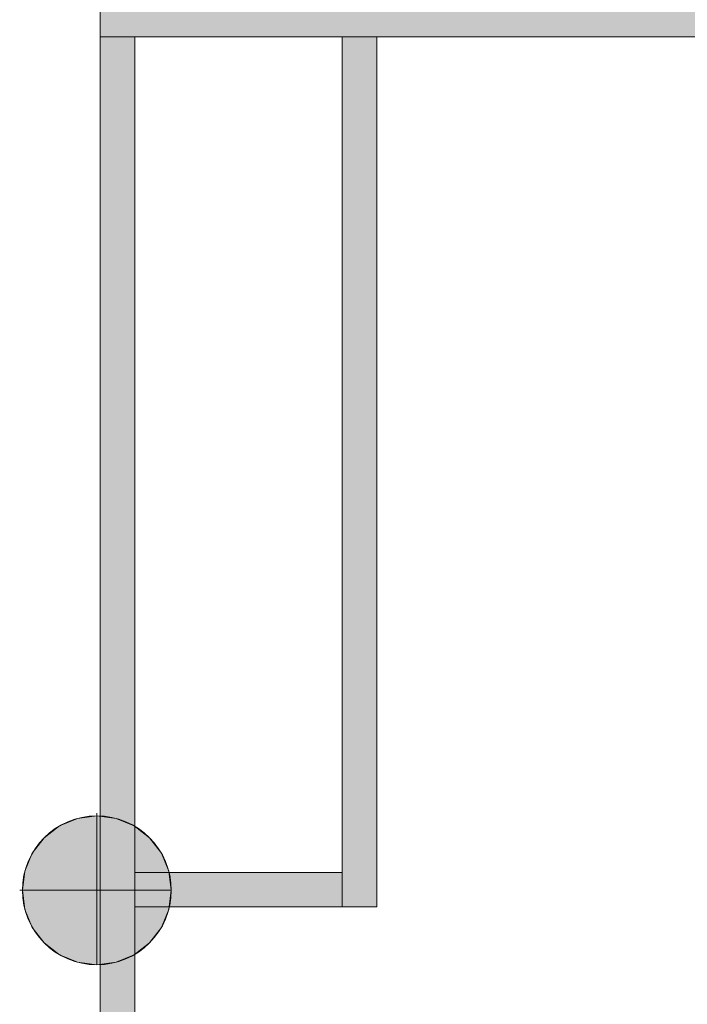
# Model space of a CAD drawing. Header units: inches. Extents: x 15 to 546804, y -66 to 267312.
# Tile 68 of 256: x 444548 to 446478, y 39706 to 42556. Entities that reach past the tile are written whole.
import ezdxf

# ---------------------------------------------------------------- set-up
doc = ezdxf.new("R2010")
doc.units = ezdxf.units.IN
doc.header["$MEASUREMENT"] = 0

msp = doc.modelspace()

# ---------------------------------------------------------------- hatches: boundary and pattern name
at = {"lineweight": 20}
h = msp.add_hatch(color=7, dxfattribs=at)
h.dxf.hatch_style = 1
h.paths.add_polyline_path([(444780.6, 42505.8), (451062.6, 42505.8), (451062.6, 42605.8), (444780.6, 42605.8)])
h = msp.add_hatch(color=7, dxfattribs=at)
h.dxf.hatch_style = 1
h.paths.add_polyline_path([(444880.6, 42505.8), (444780.6, 42505.8), (444780.6, 40251.1, -0.122899), (444880.6, 40221.3)])
h.paths.add_polyline_path([(445480.6, 40087.8), (444980.1, 40087.8, -0.060973), (444986.4, 40035.9, -0.056283), (444981, 39987.8), (445480.6, 39987.8)])
h.paths.add_polyline_path([(445580.6, 42505.8), (445480.6, 42505.8), (445480.6, 39987.8), (445580.6, 39987.8)])
h.paths.add_polyline_path([(444880.6, 39850.4, -0.122899), (444780.6, 39820.7), (444780.6, 39591.4), (444880.6, 39591.4)])
h = msp.add_hatch(color=7, dxfattribs=at)
h.dxf.hatch_style = 1
h.paths.add_polyline_path([(444986.4, 40035.9, 1), (444555.6, 40035.9, 1)])

# ---------------------------------------------------------------- linework, layer by layer
at = {"color": 7, "lineweight": 20}
for p, q in [((444780.6, 44898.3, 4940.5), (444780.6, 42505.8, 4940.5)), ((444780.6, 44898.3, 2240.5), (444780.6, 42505.8, 2240.5)), ((444780.6, 42605.8, 0), (444780.6, 42505.8, 0)), ((444780.6, 42505.8, 2240.5), (444780.6, 42505.8, 4940.5)), ((444780.6, 42505.8, 0), (451062.6, 42505.8, 0)), ((444780.6, 42505.8, 0), (451162.6, 42505.8, 0)), ((444880.6, 42505.8, 2240.5), (444780.6, 42505.8, 2240.5)), ((444880.6, 42505.8, 4940.5), (444780.6, 42505.8, 4940.5)), ((444780.6, 42505.8, 4940.5), (444780.6, 39591.4, 4940.5)), ((444780.6, 42505.8, 2240.5), (444780.6, 39591.4, 2240.5)), ((444780.6, 42505.8, 2240.5), (444780.6, 42505.8, 4940.5)), ((444880.6, 39591.4, 2240.5), (444880.6, 42505.8, 2240.5)), ((444880.6, 39591.4, 4940.5), (444880.6, 42505.8, 4940.5)), ((444880.6, 42505.8, 2240.5), (444880.6, 42505.8, 4940.5)), ((445580.6, 42505.8, 2240.5), (445480.6, 42505.8, 2240.5)), ((445580.6, 42505.8, 4940.5), (445480.6, 42505.8, 4940.5)), ((445480.6, 42505.8, 4940.5), (445480.6, 39987.8, 4940.5)), ((445480.6, 42505.8, 2240.5), (445480.6, 39987.8, 2240.5)), ((445480.6, 42505.8, 2240.5), (445480.6, 42505.8, 4940.5)), ((445580.6, 39987.8, 2240.5), (445580.6, 42505.8, 2240.5)), ((445580.6, 39987.8, 4940.5), (445580.6, 42505.8, 4940.5)), ((445580.6, 42505.8, 2240.5), (445580.6, 42505.8, 4940.5)), ((444715.2, 40244, 0), (444715.2, 40244, 7000)), ((444771, 40258.9, 0), (444771, 40251.3, 0)), ((444771, 40251.3, 0), (444771, 40251.3, 7000)), ((444771, 40251.3, 0), (444771, 39820.4, 0)), ((444826.8, 40244, 0), (444826.8, 40244, 7000)), ((444663.3, 40222.4, 0), (444663.3, 40222.4, 7000)), ((444878.7, 40222.4, 0), (444878.7, 40222.4, 7000)), ((444618.7, 40188.2, 0), (444618.7, 40188.2, 7000)), ((444923.3, 40188.2, 0), (444923.3, 40188.2, 7000)), ((444584.4, 40143.6, 0), (444584.4, 40143.6, 7000)), ((444957.6, 40143.6, 0), (444957.6, 40143.6, 7000)), ((444562.9, 40091.6, 0), (444562.9, 40091.6, 7000)), ((444880.6, 39987.8, 2240.5), (444880.6, 40087.8, 2240.5)), ((444880.6, 40087.8, 2240.5), (445480.6, 40087.8, 2240.5)), ((444880.6, 40087.8, 4940.5), (445480.6, 40087.8, 4940.5)), ((444880.6, 39987.8, 4940.5), (444880.6, 40087.8, 4940.5)), ((444880.6, 40087.8, 2240.5), (444880.6, 40087.8, 4940.5)), ((444979.1, 40091.6, 0), (444979.1, 40091.6, 7000)), ((445480.6, 40087.8, 2240.5), (445480.6, 39987.8, 2240.5)), ((445480.6, 40087.8, 4940.5), (445480.6, 39987.8, 4940.5)), ((445480.6, 40087.8, 2240.5), (445480.6, 40087.8, 4940.5)), ((444548, 40035.9, 0), (444555.6, 40035.9, 0)), ((444555.6, 40035.9, 0), (444555.6, 40035.9, 7000)), ((444555.6, 40035.9, 0), (444986.4, 40035.9, 0)), ((444986.4, 40035.9, 0), (444986.4, 40035.9, 7000)), ((445480.6, 39987.8, 2240.5), (444880.6, 39987.8, 2240.5)), ((445480.6, 39987.8, 4940.5), (444880.6, 39987.8, 4940.5)), ((444880.6, 39987.8, 2240.5), (444880.6, 39987.8, 4940.5)), ((445480.6, 39987.8, 2240.5), (445480.6, 39987.8, 4940.5)), ((445480.6, 39987.8, 4940.5), (445580.6, 39987.8, 4940.5)), ((445480.6, 39987.8, 2240.5), (445580.6, 39987.8, 2240.5)), ((445480.6, 39987.8, 2240.5), (445480.6, 39987.8, 4940.5)), ((445580.6, 39987.8, 2240.5), (445580.6, 39987.8, 4940.5)), ((444562.9, 39980.1, 0), (444562.9, 39980.1, 7000)), ((444979.1, 39980.1, 0), (444979.1, 39980.1, 7000)), ((444584.4, 39928.2, 0), (444584.4, 39928.2, 7000)), ((444957.6, 39928.2, 0), (444957.6, 39928.2, 7000)), ((444618.7, 39883.5, 0), (444618.7, 39883.5, 7000)), ((444923.3, 39883.5, 0), (444923.3, 39883.5, 7000)), ((444663.3, 39849.3, 0), (444663.3, 39849.3, 7000)), ((444878.7, 39849.3, 0), (444878.7, 39849.3, 7000)), ((444715.2, 39827.8, 0), (444715.2, 39827.8, 7000)), ((444771, 39820.4, 0), (444771, 39820.4, 7000)), ((444826.8, 39827.8, 0), (444826.8, 39827.8, 7000))]:
    msp.add_line(p, q, dxfattribs=at)
for centre in [(444771, 40035.9, 7000), (444771, 40035.9, 0)]:
    msp.add_circle(centre, 215.4, dxfattribs=at)
for points, invisible_edges in [([(444780.6, 42505.8, 4940.5), (444880.6, 42605.8, 4940.5), (444780.6, 44898.3, 4940.5)], 3), ([(444780.6, 44898.3, 2240.5), (444880.6, 44798.3, 2240.5), (444780.6, 42505.8, 2240.5)], 3), ([(444780.6, 44898.3, 4940.5), (444780.6, 42505.8, 2240.5), (444780.6, 42505.8, 4940.5)], 1), ([(444780.6, 42505.8, 2240.5), (444780.6, 44898.3, 4940.5), (444780.6, 44898.3, 2240.5)], 1), ([(444880.6, 42605.8, 2240.5), (444780.6, 42505.8, 2240.5), (444880.6, 44798.3, 2240.5)], 3), ([(444880.6, 42605.8, 4940.5), (451212.5, 42505.8, 4940.5), (451112.5, 42605.8, 4940.5)], 3), ([(451212.5, 42505.8, 2240.5), (444880.6, 42605.8, 2240.5), (451112.5, 42605.8, 2240.5)], 13), ([(444780.6, 42505.8, 4940.5), (444880.6, 42505.8, 2240.5), (444780.6, 42505.8, 2240.5)], 1), ([(444880.6, 42505.8, 2240.5), (444780.6, 42505.8, 4940.5), (444880.6, 42505.8, 4940.5)], 1), ([(444780.6, 42505.8, 4940.5), (444780.6, 39591.4, 2240.5), (444780.6, 39591.4, 4940.5)], 1), ([(444780.6, 39591.4, 2240.5), (444780.6, 42505.8, 4940.5), (444780.6, 42505.8, 2240.5)], 1), ([(444880.6, 39591.4, 4940.5), (444780.6, 42505.8, 4940.5), (444780.6, 39591.4, 4940.5)], 1), ([(444780.6, 42505.8, 4940.5), (444880.6, 39591.4, 4940.5), (444880.6, 42505.8, 4940.5)], 1), ([(444880.6, 42505.8, 2240.5), (444780.6, 39591.4, 2240.5), (444780.6, 42505.8, 2240.5)], 1), ([(444780.6, 39591.4, 2240.5), (444880.6, 42505.8, 2240.5), (444880.6, 39591.4, 2240.5)], 1), ([(444880.6, 42505.8, 2240.5), (444880.6, 39591.4, 4940.5), (444880.6, 39591.4, 2240.5)], 1), ([(444880.6, 39591.4, 4940.5), (444880.6, 42505.8, 2240.5), (444880.6, 42505.8, 4940.5)], 1), ([(445480.6, 42505.8, 4940.5), (445580.6, 42505.8, 2240.5), (445480.6, 42505.8, 2240.5)], 1), ([(445580.6, 42505.8, 2240.5), (445480.6, 42505.8, 4940.5), (445580.6, 42505.8, 4940.5)], 1), ([(445480.6, 42505.8, 4940.5), (445480.6, 39987.8, 2240.5), (445480.6, 39987.8, 4940.5)], 1), ([(445480.6, 39987.8, 2240.5), (445480.6, 42505.8, 4940.5), (445480.6, 42505.8, 2240.5)], 1), ([(445580.6, 39987.8, 4940.5), (445480.6, 42505.8, 4940.5), (445480.6, 39987.8, 4940.5)], 1), ([(445480.6, 42505.8, 4940.5), (445580.6, 39987.8, 4940.5), (445580.6, 42505.8, 4940.5)], 1), ([(445580.6, 42505.8, 2240.5), (445480.6, 39987.8, 2240.5), (445480.6, 42505.8, 2240.5)], 1), ([(445480.6, 39987.8, 2240.5), (445580.6, 42505.8, 2240.5), (445580.6, 39987.8, 2240.5)], 1), ([(445580.6, 42505.8, 2240.5), (445580.6, 39987.8, 4940.5), (445580.6, 39987.8, 2240.5)], 1), ([(445580.6, 39987.8, 4940.5), (445580.6, 42505.8, 2240.5), (445580.6, 42505.8, 4940.5)], 1), ([(444663.3, 40222.4, 7000), (444715.2, 40244, 0), (444663.3, 40222.4, 0)], 1), ([(444715.2, 40244, 0), (444663.3, 40222.4, 7000), (444715.2, 40244, 7000)], 1), ([(444663.3, 39849.3, 0), (444663.3, 40222.4, 0), (444715.2, 40244, 0)], 13), ([(444663.3, 39849.3, 0), (444715.2, 40244, 0), (444715.2, 39827.8, 0)], 3), ([(444663.3, 40222.4, 7000), (444715.2, 39827.8, 7000), (444715.2, 40244, 7000)], 3), ([(444715.2, 40244, 7000), (444771, 40251.3, 0), (444715.2, 40244, 0)], 1), ([(444771, 40251.3, 0), (444715.2, 40244, 7000), (444771, 40251.3, 7000)], 1), ([(444715.2, 39827.8, 0), (444715.2, 40244, 0), (444771, 40251.3, 0)], 13), ([(444715.2, 39827.8, 0), (444771, 40251.3, 0), (444771, 39820.4, 0)], 3), ([(444715.2, 40244, 7000), (444771, 39820.4, 7000), (444771, 40251.3, 7000)], 3), ([(444715.2, 40244, 7000), (444715.2, 39827.8, 7000), (444771, 39820.4, 7000)], 13), ([(444771, 40251.3, 7000), (444826.8, 40244, 0), (444771, 40251.3, 0)], 1), ([(444826.8, 40244, 0), (444771, 40251.3, 7000), (444826.8, 40244, 7000)], 1), ([(444771, 39820.4, 0), (444771, 40251.3, 0), (444826.8, 40244, 0)], 13), ([(444771, 40251.3, 7000), (444771, 39820.4, 7000), (444826.8, 39827.8, 7000)], 13), ([(444771, 40251.3, 7000), (444826.8, 39827.8, 7000), (444826.8, 40244, 7000)], 3), ([(444771, 39820.4, 0), (444826.8, 40244, 0), (444826.8, 39827.8, 0)], 3), ([(444826.8, 40244, 7000), (444878.7, 40222.4, 0), (444826.8, 40244, 0)], 1), ([(444878.7, 40222.4, 0), (444826.8, 40244, 7000), (444878.7, 40222.4, 7000)], 1), ([(444826.8, 39827.8, 0), (444826.8, 40244, 0), (444878.7, 40222.4, 0)], 13), ([(444826.8, 40244, 7000), (444826.8, 39827.8, 7000), (444878.7, 39849.3, 7000)], 13), ([(444826.8, 40244, 7000), (444878.7, 39849.3, 7000), (444878.7, 40222.4, 7000)], 3), ([(444618.7, 39883.5, 0), (444618.7, 40188.2, 0), (444663.3, 40222.4, 0)], 13), ([(444618.7, 39883.5, 0), (444663.3, 40222.4, 0), (444663.3, 39849.3, 0)], 3), ([(444618.7, 40188.2, 7000), (444663.3, 40222.4, 0), (444618.7, 40188.2, 0)], 1), ([(444663.3, 40222.4, 0), (444618.7, 40188.2, 7000), (444663.3, 40222.4, 7000)], 1), ([(444618.7, 40188.2, 7000), (444663.3, 39849.3, 7000), (444663.3, 40222.4, 7000)], 3), ([(444663.3, 40222.4, 7000), (444663.3, 39849.3, 7000), (444715.2, 39827.8, 7000)], 13), ([(444826.8, 39827.8, 0), (444878.7, 40222.4, 0), (444878.7, 39849.3, 0)], 3), ([(444878.7, 40222.4, 7000), (444923.3, 40188.2, 0), (444878.7, 40222.4, 0)], 1), ([(444923.3, 40188.2, 0), (444878.7, 40222.4, 7000), (444923.3, 40188.2, 7000)], 1), ([(444878.7, 39849.3, 0), (444878.7, 40222.4, 0), (444923.3, 40188.2, 0)], 13), ([(444878.7, 40222.4, 7000), (444878.7, 39849.3, 7000), (444923.3, 39883.5, 7000)], 13), ([(444878.7, 40222.4, 7000), (444923.3, 39883.5, 7000), (444923.3, 40188.2, 7000)], 3), ([(444584.4, 39928.2, 0), (444584.4, 40143.6, 0), (444618.7, 40188.2, 0)], 13), ([(444584.4, 39928.2, 0), (444618.7, 40188.2, 0), (444618.7, 39883.5, 0)], 3), ([(444618.7, 40188.2, 7000), (444584.4, 40143.6, 0), (444584.4, 40143.6, 7000)], 1), ([(444584.4, 40143.6, 0), (444618.7, 40188.2, 7000), (444618.7, 40188.2, 0)], 1), ([(444584.4, 40143.6, 7000), (444618.7, 39883.5, 7000), (444618.7, 40188.2, 7000)], 3), ([(444618.7, 40188.2, 7000), (444618.7, 39883.5, 7000), (444663.3, 39849.3, 7000)], 13), ([(444878.7, 39849.3, 0), (444923.3, 40188.2, 0), (444923.3, 39883.5, 0)], 3), ([(444923.3, 40188.2, 0), (444957.6, 40143.6, 7000), (444957.6, 40143.6, 0)], 1), ([(444957.6, 40143.6, 7000), (444923.3, 40188.2, 0), (444923.3, 40188.2, 7000)], 1), ([(444923.3, 39883.5, 0), (444923.3, 40188.2, 0), (444957.6, 40143.6, 0)], 13), ([(444923.3, 40188.2, 7000), (444923.3, 39883.5, 7000), (444957.6, 39928.2, 7000)], 13), ([(444923.3, 40188.2, 7000), (444957.6, 39928.2, 7000), (444957.6, 40143.6, 7000)], 3), ([(444562.9, 39980.1, 0), (444562.9, 40091.6, 0), (444584.4, 40143.6, 0)], 13), ([(444562.9, 39980.1, 0), (444584.4, 40143.6, 0), (444584.4, 39928.2, 0)], 3), ([(444584.4, 40143.6, 7000), (444562.9, 40091.6, 0), (444562.9, 40091.6, 7000)], 1), ([(444562.9, 40091.6, 0), (444584.4, 40143.6, 7000), (444584.4, 40143.6, 0)], 1), ([(444562.9, 40091.6, 7000), (444584.4, 39928.2, 7000), (444584.4, 40143.6, 7000)], 3), ([(444584.4, 40143.6, 7000), (444584.4, 39928.2, 7000), (444618.7, 39883.5, 7000)], 13), ([(444923.3, 39883.5, 0), (444957.6, 40143.6, 0), (444957.6, 39928.2, 0)], 3), ([(444957.6, 40143.6, 0), (444979.1, 40091.6, 7000), (444979.1, 40091.6, 0)], 1), ([(444979.1, 40091.6, 7000), (444957.6, 40143.6, 0), (444957.6, 40143.6, 7000)], 1), ([(444957.6, 39928.2, 0), (444957.6, 40143.6, 0), (444979.1, 40091.6, 0)], 13), ([(444957.6, 40143.6, 7000), (444957.6, 39928.2, 7000), (444979.1, 39980.1, 7000)], 13), ([(444957.6, 40143.6, 7000), (444979.1, 39980.1, 7000), (444979.1, 40091.6, 7000)], 3), ([(444562.9, 40091.6, 0), (444562.9, 39980.1, 0), (444555.6, 40035.9, 0)], 1), ([(444562.9, 40091.6, 7000), (444555.6, 40035.9, 0), (444555.6, 40035.9, 7000)], 1), ([(444555.6, 40035.9, 0), (444562.9, 40091.6, 7000), (444562.9, 40091.6, 0)], 1), ([(444562.9, 39980.1, 7000), (444562.9, 40091.6, 7000), (444555.6, 40035.9, 7000)], 1), ([(444562.9, 40091.6, 7000), (444562.9, 39980.1, 7000), (444584.4, 39928.2, 7000)], 13), ([(444880.6, 39987.8, 4940.5), (444880.6, 40087.8, 2240.5), (444880.6, 39987.8, 2240.5)], 1), ([(444880.6, 40087.8, 2240.5), (444880.6, 39987.8, 4940.5), (444880.6, 40087.8, 4940.5)], 1), ([(445480.6, 40087.8, 4940.5), (444880.6, 40087.8, 2240.5), (444880.6, 40087.8, 4940.5)], 1), ([(444880.6, 40087.8, 2240.5), (445480.6, 40087.8, 4940.5), (445480.6, 40087.8, 2240.5)], 1), ([(444880.6, 40087.8, 4940.5), (445480.6, 39987.8, 4940.5), (445480.6, 40087.8, 4940.5)], 1), ([(445480.6, 39987.8, 4940.5), (444880.6, 40087.8, 4940.5), (444880.6, 39987.8, 4940.5)], 1), ([(445480.6, 39987.8, 2240.5), (444880.6, 40087.8, 2240.5), (445480.6, 40087.8, 2240.5)], 1), ([(444880.6, 40087.8, 2240.5), (445480.6, 39987.8, 2240.5), (444880.6, 39987.8, 2240.5)], 1), ([(444957.6, 39928.2, 0), (444979.1, 40091.6, 0), (444979.1, 39980.1, 0)], 3), ([(444979.1, 40091.6, 0), (444986.4, 40035.9, 7000), (444986.4, 40035.9, 0)], 1), ([(444986.4, 40035.9, 7000), (444979.1, 40091.6, 0), (444979.1, 40091.6, 7000)], 1), ([(444979.1, 39980.1, 0), (444979.1, 40091.6, 0), (444986.4, 40035.9, 0)], 1), ([(444979.1, 40091.6, 7000), (444979.1, 39980.1, 7000), (444986.4, 40035.9, 7000)], 1), ([(445480.6, 40087.8, 4940.5), (445480.6, 39987.8, 2240.5), (445480.6, 40087.8, 2240.5)], 1), ([(445480.6, 39987.8, 2240.5), (445480.6, 40087.8, 4940.5), (445480.6, 39987.8, 4940.5)], 1), ([(444555.6, 40035.9, 7000), (444562.9, 39980.1, 0), (444562.9, 39980.1, 7000)], 1), ([(444562.9, 39980.1, 0), (444555.6, 40035.9, 7000), (444555.6, 40035.9, 0)], 1), ([(444986.4, 40035.9, 0), (444979.1, 39980.1, 7000), (444979.1, 39980.1, 0)], 1), ([(444979.1, 39980.1, 7000), (444986.4, 40035.9, 0), (444986.4, 40035.9, 7000)], 1), ([(445480.6, 39987.8, 2240.5), (444880.6, 39987.8, 4940.5), (444880.6, 39987.8, 2240.5)], 1), ([(444880.6, 39987.8, 4940.5), (445480.6, 39987.8, 2240.5), (445480.6, 39987.8, 4940.5)], 1), ([(445580.6, 39987.8, 4940.5), (445480.6, 39987.8, 2240.5), (445580.6, 39987.8, 2240.5)], 1), ([(445480.6, 39987.8, 2240.5), (445580.6, 39987.8, 4940.5), (445480.6, 39987.8, 4940.5)], 1), ([(444562.9, 39980.1, 7000), (444584.4, 39928.2, 0), (444584.4, 39928.2, 7000)], 1), ([(444584.4, 39928.2, 0), (444562.9, 39980.1, 7000), (444562.9, 39980.1, 0)], 1), ([(444979.1, 39980.1, 0), (444957.6, 39928.2, 7000), (444957.6, 39928.2, 0)], 1), ([(444957.6, 39928.2, 7000), (444979.1, 39980.1, 0), (444979.1, 39980.1, 7000)], 1), ([(444584.4, 39928.2, 7000), (444618.7, 39883.5, 0), (444618.7, 39883.5, 7000)], 1), ([(444618.7, 39883.5, 0), (444584.4, 39928.2, 7000), (444584.4, 39928.2, 0)], 1), ([(444957.6, 39928.2, 0), (444923.3, 39883.5, 7000), (444923.3, 39883.5, 0)], 1), ([(444923.3, 39883.5, 7000), (444957.6, 39928.2, 0), (444957.6, 39928.2, 7000)], 1), ([(444663.3, 39849.3, 7000), (444618.7, 39883.5, 0), (444663.3, 39849.3, 0)], 1), ([(444618.7, 39883.5, 0), (444663.3, 39849.3, 7000), (444618.7, 39883.5, 7000)], 1), ([(444923.3, 39883.5, 7000), (444878.7, 39849.3, 0), (444923.3, 39883.5, 0)], 1), ([(444878.7, 39849.3, 0), (444923.3, 39883.5, 7000), (444878.7, 39849.3, 7000)], 1), ([(444715.2, 39827.8, 7000), (444663.3, 39849.3, 0), (444715.2, 39827.8, 0)], 1), ([(444663.3, 39849.3, 0), (444715.2, 39827.8, 7000), (444663.3, 39849.3, 7000)], 1), ([(444878.7, 39849.3, 7000), (444826.8, 39827.8, 0), (444878.7, 39849.3, 0)], 1), ([(444826.8, 39827.8, 0), (444878.7, 39849.3, 7000), (444826.8, 39827.8, 7000)], 1), ([(444771, 39820.4, 7000), (444715.2, 39827.8, 0), (444771, 39820.4, 0)], 1), ([(444715.2, 39827.8, 0), (444771, 39820.4, 7000), (444715.2, 39827.8, 7000)], 1), ([(444826.8, 39827.8, 7000), (444771, 39820.4, 0), (444826.8, 39827.8, 0)], 1), ([(444771, 39820.4, 0), (444826.8, 39827.8, 7000), (444771, 39820.4, 7000)], 1)]:
    msp.add_3dface(points, dxfattribs=dict(at, invisible_edges=invisible_edges))

doc.saveas('drawing.dxf')
